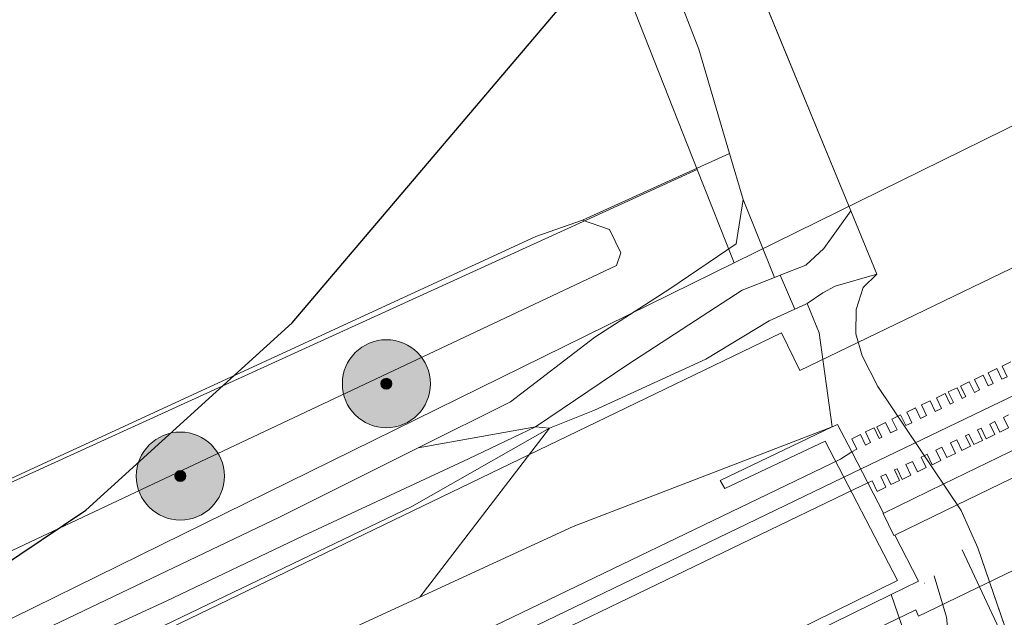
# Model space of a CAD drawing. Header units: metres. Extents: x 163628 to 167855, y 402678 to 405435.
# Tile 209 of 256: x 165143 to 165188, y 403761 to 403788. Entities that reach past the tile are written whole.
import ezdxf

# ---------------------------------------------------------------- set-up
doc = ezdxf.new("R2010")
doc.units = ezdxf.units.M
doc.layers.get('0').update_dxf_attribs({"lineweight": 25})
for name, color, linetype, lineweight in [('X-CA190022.004-UO-BGT_Ondergrond$0$GE_006_Watergrens_Grens_GEM', 253, 'Continuous', 9), ('X-CA190022.004-UO-BGT_Ondergrond$0$GE_219_KWDStuw30cm_Lijn_GEM', 253, 'Continuous', 9), ('X-CA190022.004-UO-BGT_Ondergrond$0$GE_251_SPRTrein_as_Lijn_GEM', 253, 'Continuous', 9), ('X-CA190022.004-UO-BGT_Ondergrond$0$GE_303_WGDSpoorbaan_Vlak_GEM', 253, 'Continuous', 9), ('X-CA190022.004-UO-BGT_Ondergrond$0$GE_317_WGDVoetpad_Vlak_GEM', 253, 'Continuous', 9), ('X-CA190022.004-UO-BGT_Ondergrond$0$GE_367_OWGBerm_groenvoorziening_grasenk_GEM', 253, 'Continuous', 9), ('X-CA190022.004-UO-BGT_Ondergrond$0$GE_471_BTDBouwland_Vlak_GEM', 253, 'Continuous', 9), ('X-CA190022.004-UO-BGT_Ondergrond$0$GE_479_BTDGroenvoorziening_grasenkruida_GEM', 253, 'Continuous', 9), ('X-CA190022.004-UO-BGT_Ondergrond$0$GE_504_WTDWaterloop_sloot_Vlak_GEM', 253, 'Continuous', 9), ('X-CA190022.004-UO-BGT_Ondergrond$0$GE_523_WTDGreppel_drogesloot_Vlak_GEM', 253, 'Continuous', 9), ('X-CA190022.004-UO-BGT_Ondergrond$0$GE_541_OWTOever_slootkant_Vlak_GEM', 253, 'Continuous', 9), ('X-CA190022.004-UO-BGT_Ondergrond$0$GE_701_OBDOverbrugging_dek_Vlak_GEM', 253, 'Continuous', 9), ('X-CA190022.004-UO-BGT_Ondergrond$0$GE_702_OBDOverbrugging_landhoofd_Vlak_GEM', 253, 'Continuous', 9), ('X-CA190022.004-UO-DTM inmeting$0$B-WE-GW-TALUD_TEEN-G', 246, 'Continuous', 0), ('X-CA190022.004-UO-DTM inmeting$0$B-WE-GW-WATERGANG_BODEM-G', 246, 'Continuous', 0), ('X-CA190022.004-UO-DTM inmeting$0$B-WE-OG-HOOGTEPUNT-S', 246, 'Continuous', 0), ('X-CA190022.004-UO-DWM_Beplanting$0$B-WE-GR-BOOM-S AFKOMSTIG UIT BGT', 252, 'Continuous', 0), ('X-CA190022.004-UO-KAD_Percelen$0$B-WE-KG-GRENS_PERCEEL-GV', 150, 'Continuous', 9), ('X-CA190022.004-UO-WHM_Riolering gemeente - drukleidingen_v0.1$0$Riool_onder_druk_asbestcement_leidingen_450_hgml', 214, 'X-CA190022.004-UO-WHM_Riolering gemeente - drukleidingen_v0.1$0$1-200 PERSLEIDING', 25)]:
    doc.layers.add(name, color=color, linetype=linetype, lineweight=lineweight)
doc.layers.add('X-CA190022.004-UO-DTM inmeting$0$X-XX-AL-MEETPUNT-S', color=246, linetype='Continuous', lineweight=0, plot=False)
doc.layers.add('X-CA190022.004-UO-DWM_Beplanting$0$B-WE-GR-BOOM-S AFKOMSTIG UIT BOMENBESTAND GEMEENTE', color=252, linetype='Continuous')
doc.layers.add('X-CA190022.004-UO-DWM_Beplanting$0$N-GV-GR-GRAS-A-200', color=7, linetype='Continuous')
doc.styles.add('X-CA190022.004-UO-WHM_Riolering gemeente - drukleidingen_v0.1$0$NLCS-ISO', font='NLCS-ISO.ttf')
doc.linetypes.add('X-CA190022.004-UO-WHM_Riolering gemeente - drukleidingen_v0.1$0$1-200 PERSLEIDING', pattern='A,1.5,-0.6,["PERS",X-CA190022.004-UO-WHM_Riolering gemeente - drukleidingen_v0.1$0$NLCS-ISO,S=0.24,R=0,X=-0.5,Y=-0.12],-0.65', length=2.75)

# ---------------------------------------------------------------- blocks, each defined once
blk = doc.blocks.new('X-CA190022.004-UO-DTM inmeting$0$SOG-HOOGTEPUNT-SO')
for p, q in [((-0.5, 0), (0.5, 0)), ((0, 0.5), (0, -0.5))]:
    blk.add_line(p, q)
blk = doc.blocks.new('X-CA190022.004-UO-DTM inmeting$0$punt')
at = {"color": 0, "lineweight": -2}
blk.add_line((0, 0), (0, 0), dxfattribs=at)
blk = doc.blocks.new('X-CA190022.004-UO-DWM_Beplanting$0$SGR-BOOM_01-SO')
at = {"linetype": 'ByBlock', "lineweight": 18}
h = blk.add_hatch(color=0, dxfattribs=at)
h.dxf.hatch_style = 1
edge = h.paths.add_edge_path()
edge.add_arc((0, 0), 0.25, 0, 360)
at = {"color": 0, "linetype": 'ByBlock', "lineweight": 18}
for radius in [2, 0.25]:
    blk.add_circle((0, 0), radius, dxfattribs=at)
blk = doc.blocks.new('X-CA190022.004-UO-DWM_Beplanting$0$IMGEOBoom')
at = {"transparency": 33554457}
h = blk.add_hatch(color=256, dxfattribs=at)
h.dxf.hatch_style = 1
edge = h.paths.add_edge_path()
edge.add_arc((0, 0), 100, 0, 360)
edge = h.paths.add_edge_path(flags=17)
edge.add_arc((0, 0), 12.5, 0, 360)
h = blk.add_hatch()
h.set_pattern_fill('ANGLE', color=256)
h.set_pattern_definition([(0, (0, 0), (0, 6.985), [5.08, -1.905]), (90, (0, 0), (-6.985, 4e-16), [5.08, -1.905])])
edge = h.paths.add_edge_path(flags=17)
edge.add_arc((0, 0), 12.5, 0, 360)
at = {"layer": 'X-CA190022.004-UO-DWM_Beplanting$0$N-GV-GR-GRAS-A-200'}
h = blk.add_hatch(color=256, dxfattribs=at)
h.dxf.hatch_style = 1
edge = h.paths.add_edge_path(flags=17)
edge.add_arc((0, 0), 12.5, 0, 360)
at = {"xscale": 50, "yscale": 50, "zscale": 50}
blk.add_blockref('X-CA190022.004-UO-DWM_Beplanting$0$SGR-BOOM_01-SO', (0, 0), dxfattribs=at)

msp = doc.modelspace()

# ---------------------------------------------------------------- linework, layer by layer
at = {"layer": 'X-CA190022.004-UO-BGT_Ondergrond$0$GE_006_Watergrens_Grens_GEM'}
for p, q in [((165174.934, 403794.346), (165181.19, 403779.143)), ((165181.19, 403779.143), (165182.373, 403776.269)), ((165182.373, 403776.269), (165181.749, 403775.66)), ((165181.749, 403775.66), (165181.432, 403774.654)), ((165181.432, 403774.654), (165181.42, 403773.55)), ((165181.42, 403773.55), (165181.703, 403772.556)), ((165181.703, 403772.556), (165182.411, 403771.154)), ((165182.411, 403771.154), (165186.203, 403765.532)), ((165186.203, 403765.532), (165186.95, 403763.832)), ((165186.95, 403763.832), (165189.015, 403757.824))]:
    msp.add_line(p, q, dxfattribs=at)
at = {"layer": 'X-CA190022.004-UO-BGT_Ondergrond$0$GE_219_KWDStuw30cm_Lijn_GEM'}
msp.add_line((165177.982, 403776.22), (165178.636, 403774.67), dxfattribs=at)
at = {"layer": 'X-CA190022.004-UO-BGT_Ondergrond$0$GE_251_SPRTrein_as_Lijn_GEM'}
for p, q in [((165181.248, 403767.216), (165199.759, 403776.134)), ((164922.317, 403643.446), (165180.722, 403767.858)), ((165180.722, 403767.858), (165181.232, 403768.193)), ((165151.959, 403753.103), (165181.248, 403767.216)), ((164922.966, 403642.107), (165181.36, 403766.492)), ((165181.36, 403766.492), (165181.963, 403766.776))]:
    msp.add_line(p, q, dxfattribs=at)
at = {"layer": 'X-CA190022.004-UO-BGT_Ondergrond$0$GE_303_WGDSpoorbaan_Vlak_GEM', "flags": 128}
msp.add_lwpolyline([(165188.354, 403769.867), (165188.123, 403769.756), (165188.352, 403769.282), (165187.957, 403769.092), (165187.729, 403769.566), (165187.496, 403769.453), (165187.725, 403768.98), (165187.33, 403768.789), (165187.102, 403769.263), (165186.938, 403769.184), (165187.166, 403768.71), (165186.771, 403768.519), (165186.543, 403768.993), (165186.397, 403768.923), (165186.626, 403768.449), (165186.231, 403768.258), (165186.002, 403768.732), (165185.716, 403768.594), (165185.944, 403768.12), (165185.55, 403767.93), (165185.321, 403768.404), (165185.046, 403768.271), (165185.274, 403767.797), (165184.88, 403767.606), (165184.651, 403768.08), (165184.515, 403768.014), (165184.378, 403767.948), (165184.607, 403767.475), (165184.212, 403767.284), (165183.983, 403767.758), (165183.682, 403767.612), (165183.916, 403767.127), (165183.522, 403766.936), (165183.287, 403767.422), (165183.172, 403767.367), (165183.401, 403766.893), (165183.006, 403766.702), (165182.778, 403767.176), (165182.547, 403767.065), (165182.778, 403766.586), (165182.383, 403766.395), (165182.152, 403766.874), (165181.963, 403766.776), (165181.232, 403768.193), (165181.459, 403768.31), (165181.228, 403768.789), (165181.622, 403768.98), (165181.854, 403768.501), (165182.085, 403768.612), (165181.851, 403769.096), (165182.246, 403769.287), (165182.479, 403768.803), (165182.594, 403768.858), (165182.366, 403769.33), (165182.761, 403769.521), (165182.989, 403769.049), (165183.29, 403769.194), (165183.057, 403769.678), (165183.322, 403769.806), (165183.451, 403769.869), (165183.685, 403769.384), (165183.958, 403769.516), (165183.724, 403770), (165184.119, 403770.191), (165184.353, 403769.707), (165184.628, 403769.84), (165184.394, 403770.324), (165184.789, 403770.514), (165185.023, 403770.03), (165185.309, 403770.168), (165185.076, 403770.652), (165185.47, 403770.843), (165185.704, 403770.359), (165185.85, 403770.429), (165185.616, 403770.913), (165186.011, 403771.104), (165186.244, 403770.62), (165186.408, 403770.699), (165186.175, 403771.183), (165186.57, 403771.373), (165186.803, 403770.889), (165187.036, 403771.002), (165186.802, 403771.486), (165187.197, 403771.676), (165187.43, 403771.192), (165187.66, 403771.303), (165187.427, 403771.787), (165187.822, 403771.978), (165188.055, 403771.494), (165188.29, 403771.607), (165188.057, 403772.091), (165188.451, 403772.282)], dxfattribs=at)
at = {"layer": 'X-CA190022.004-UO-BGT_Ondergrond$0$GE_317_WGDVoetpad_Vlak_GEM', "flags": 128}
msp.add_lwpolyline([(165200.675, 403772.895), (165198.522, 403771.85), (165192.58, 403768.967), (165191.358, 403768.373), (165186.013, 403765.779), (165183.186, 403764.408), (165183.148, 403764.389), (165182.659, 403765.395), (165185.38, 403766.715), (165190.88, 403769.384), (165192.1, 403769.977), (165198.125, 403772.9), (165200.192, 403773.903), (165200.675, 403772.895)], dxfattribs=at)
at = {"layer": 'X-CA190022.004-UO-BGT_Ondergrond$0$GE_367_OWGBerm_groenvoorziening_grasenk_GEM', "flags": 128}
for points in [[(165055.334, 403723.266), (165084.332, 403736.072), (165126.56, 403755.915), (165170.534, 403776.659), (165170.745, 403777.241), (165170.216, 403778.299), (165168.999, 403778.723), (165175.68, 403781.743), (165176.295, 403779.653), (165175.977, 403777.65), (165172.96, 403775.602), (165169.56, 403773.405), (165165.718, 403770.464), (165161.529, 403768.369)], [(165161.529, 403768.369), (165155.232, 403765.22), (165132.241, 403754.234), (165073.645, 403725.95), (165047.443, 403713.633), (165020.847, 403701.185), (164994.729, 403688.867), (164970.544, 403677.232), (164924.828, 403654.961)]]:
    msp.add_lwpolyline(points, dxfattribs=at)
at = {"layer": 'X-CA190022.004-UO-BGT_Ondergrond$0$GE_471_BTDBouwland_Vlak_GEM', "flags": 128}
for points in [[(165117.748, 403890.176), (165129.532, 403879.539), (165134.72, 403873.261), (165141.676, 403864.002), (165144.345, 403859.606), (165149.131, 403850.486), (165152.874, 403840.752), (165155.841, 403833.526), (165160.46, 403821.776), (165163.03, 403814.958), (165170.725, 403795.664), (165174.284, 403786.484), (165175.68, 403781.743), (165168.999, 403778.723)], [(165168.999, 403778.723), (165166.882, 403777.982), (165137.037, 403764.223), (165099.096, 403747.237), (165058.403, 403728.134), (165033.691, 403716.228), (165030.093, 403714.746), (165021.525, 403711.259), (165019.228, 403710.52), (165013.71, 403707.729), (165003.71, 403702.979), (164994.181, 403699.177), (164982.338, 403693.9), (164969.809, 403687.706), (164953.622, 403680.611), (164932.576, 403671.054)]]:
    msp.add_lwpolyline(points, dxfattribs=at)
at = {"layer": 'X-CA190022.004-UO-BGT_Ondergrond$0$GE_479_BTDGroenvoorziening_grasenkruida_GEM', "flags": 128}
msp.add_lwpolyline([(165142.593, 403752.369), (165152.071, 403757.191), (165161.607, 403761.585), (165168.572, 403764.795), (165180.341, 403769.32), (165175.251, 403766.89), (165175.461, 403766.52), (165180.027, 403768.68), (165183.301, 403762.34), (165178.531, 403759.99), (165178.711, 403759.59), (165179.499, 403759.977), (165175.248, 403756.565), (165165.796, 403751.286), (165153.183, 403744.785), (165140.863, 403739.379)], dxfattribs=at)
at = {"layer": 'X-CA190022.004-UO-BGT_Ondergrond$0$GE_504_WTDWaterloop_sloot_Vlak_GEM', "flags": 128}
for points in [[(165189.015, 403757.824), (165186.95, 403763.832), (165186.203, 403765.532), (165182.411, 403771.154), (165181.703, 403772.556), (165181.42, 403773.55), (165181.432, 403774.654), (165181.749, 403775.66), (165182.373, 403776.269), (165181.19, 403779.143), (165174.934, 403794.346), (165166.365, 403816.574), (165152.403, 403849.623), (165141.595, 403867.723), (165133.974, 403878.125), (165126.107, 403886.254), (165117.675, 403892.993)], [(165181.19, 403779.143), (165182.373, 403776.269), (165180.48, 403775.723), (165179.918, 403775.412), (165179.205, 403774.938), (165179.149, 403774.901), (165178.636, 403774.67), (165177.982, 403776.22), (165179.139, 403776.673), (165179.964, 403777.431), (165181.19, 403779.143)], [(165167.503, 403769.271), (165166.86, 403769.322), (165171.051, 403772.154), (165176.254, 403775.543), (165177.721, 403776.118), (165177.982, 403776.22), (165178.636, 403774.67), (165177.484, 403774.15), (165174.593, 403772.404), (165169.54, 403770.079), (165167.503, 403769.271)], [(165167.503, 403769.271), (165161.248, 403765.7), (165147.688, 403759.19), (165140.804, 403756.008), (165131.557, 403751.809), (165125.138, 403748.792), (165115.821, 403744.12), (165104.224, 403738.243), (165092.42, 403732.147), (165084.808, 403728.374), (165072.464, 403722.522), (165055.193, 403714.068), (165024.694, 403699.625), (164994.91, 403685.029), (164965.106, 403670.822), (164937.952, 403657.474), (164915.672, 403647.023)], [(164930.609, 403654.853), (164949.825, 403664.161), (164970.968, 403674.744), (164992.634, 403685.045), (165007.925, 403692.712), (165029.413, 403703.083), (165050.813, 403713.044), (165072.086, 403723.231), (165074.965, 403724.325), (165083.958, 403728.526), (165093.377, 403733.191), (165101.32, 403737.341), (165108.822, 403741.16), (165117.578, 403745.508), (165123.12, 403748.508), (165131.347, 403752.61), (165142.128, 403757.751), (165150.086, 403761.401), (165156.3, 403764.371), (165163.809, 403767.877), (165166.86, 403769.322), (165167.503, 403769.271)]]:
    msp.add_lwpolyline(points, dxfattribs=at)
at = {"layer": 'X-CA190022.004-UO-BGT_Ondergrond$0$GE_523_WTDGreppel_drogesloot_Vlak_GEM', "flags": 128}
for points in [[(165126.56, 403755.915), (165084.332, 403736.072), (165055.334, 403723.266), (165033.638, 403712.682), (165031.363, 403711.836), (165029.987, 403711.677), (165029.405, 403712.153), (165029.14, 403713), (165029.246, 403713.899), (165030.093, 403714.746), (165033.691, 403716.228), (165058.403, 403728.134), (165099.096, 403747.237), (165137.037, 403764.223), (165166.882, 403777.982), (165168.999, 403778.723), (165170.216, 403778.299), (165170.745, 403777.241), (165170.534, 403776.659), (165126.56, 403755.915)], [(164928.788, 403636.728), (164947.527, 403646.174), (164964.98, 403654.785), (164980.948, 403662.403), (165001.831, 403672.039), (165024.063, 403683.223), (165040.311, 403690.831), (165057.968, 403699.568), (165073.422, 403707.311), (165091.545, 403716.181), (165105.59, 403722.447), (165111.056, 403725.266), (165126.643, 403733.456), (165140.863, 403739.379), (165153.183, 403744.785), (165165.796, 403751.286), (165175.248, 403756.565), (165179.499, 403759.977), (165183.018, 403761.706), (165184.73, 403756.741)]]:
    msp.add_lwpolyline(points, dxfattribs=at)
at = {"layer": 'X-CA190022.004-UO-BGT_Ondergrond$0$GE_541_OWTOever_slootkant_Vlak_GEM', "flags": 128}
for points in [[(165174.934, 403794.346), (165181.19, 403779.143), (165179.964, 403777.431), (165179.139, 403776.673), (165177.982, 403776.22), (165177.721, 403776.118), (165176.295, 403779.653), (165175.68, 403781.743), (165174.284, 403786.484), (165170.725, 403795.664)], [(165176.295, 403779.653), (165177.721, 403776.118), (165176.254, 403775.543), (165171.051, 403772.154), (165166.86, 403769.322), (165161.529, 403768.369), (165165.718, 403770.464), (165169.56, 403773.405), (165172.96, 403775.602), (165175.977, 403777.65), (165176.295, 403779.653)], [(165184.73, 403756.741), (165183.018, 403761.706), (165184.265, 403762.318), (165183.186, 403764.408), (165183.148, 403764.389), (165182.659, 403765.395), (165182.673, 403765.402), (165181.963, 403766.776), (165181.232, 403768.193), (165180.589, 403769.438), (165180.341, 403769.32), (165179.741, 403773.6), (165179.205, 403774.938), (165179.918, 403775.412), (165180.48, 403775.723), (165182.373, 403776.269)], [(165182.373, 403776.269), (165181.749, 403775.66), (165181.432, 403774.654), (165181.42, 403773.55), (165181.703, 403772.556), (165182.411, 403771.154), (165186.203, 403765.532), (165186.95, 403763.832), (165189.015, 403757.824)], [(165178.636, 403774.67), (165179.149, 403774.901), (165179.205, 403774.938), (165179.741, 403773.6), (165180.341, 403769.32), (165168.572, 403764.795), (165161.607, 403761.585), (165167.503, 403769.271), (165169.54, 403770.079), (165174.593, 403772.404), (165177.484, 403774.15), (165178.636, 403774.67)], [(165161.529, 403768.369), (165166.86, 403769.322), (165163.809, 403767.877), (165156.3, 403764.371), (165150.086, 403761.401), (165142.128, 403757.751), (165131.347, 403752.61), (165123.12, 403748.508), (165117.578, 403745.508), (165108.822, 403741.16), (165101.32, 403737.341), (165093.377, 403733.191), (165083.958, 403728.526), (165074.965, 403724.325), (165072.086, 403723.231), (165050.813, 403713.044), (165029.413, 403703.083), (165007.925, 403692.712), (164992.634, 403685.045), (164970.968, 403674.744), (164949.825, 403664.161), (164930.609, 403654.853)], [(165055.193, 403714.068), (165072.464, 403722.522), (165084.808, 403728.374), (165092.42, 403732.147), (165104.224, 403738.243), (165115.821, 403744.12), (165125.138, 403748.792), (165131.557, 403751.809), (165140.804, 403756.008), (165147.688, 403759.19), (165161.248, 403765.7), (165167.503, 403769.271), (165161.607, 403761.585), (165152.071, 403757.191), (165142.593, 403752.369), (165125.567, 403744.508), (165117.741, 403740.649), (165109.314, 403736.957), (165095.414, 403730.337), (165083.803, 403724.414), (165073.461, 403719.992), (165047.313, 403707.351)], [(164924.828, 403654.961), (164970.544, 403677.232), (164994.729, 403688.867), (165020.847, 403701.185), (165047.443, 403713.633), (165073.645, 403725.95), (165132.241, 403754.234), (165155.232, 403765.22), (165161.529, 403768.369)]]:
    msp.add_lwpolyline(points, dxfattribs=at)
at = {"layer": 'X-CA190022.004-UO-BGT_Ondergrond$0$GE_701_OBDOverbrugging_dek_Vlak_GEM', "flags": 128}
for points in [[(165200.675, 403772.895), (165198.522, 403771.85), (165192.58, 403768.967), (165191.358, 403768.373), (165186.013, 403765.779), (165183.186, 403764.408), (165183.148, 403764.389), (165182.659, 403765.395), (165185.38, 403766.715), (165190.88, 403769.384), (165192.1, 403769.977), (165198.125, 403772.9), (165200.192, 403773.903), (165200.675, 403772.895)], [(165188.354, 403769.867), (165188.123, 403769.756), (165188.352, 403769.282), (165187.957, 403769.092), (165187.729, 403769.566), (165187.496, 403769.453), (165187.725, 403768.98), (165187.33, 403768.789), (165187.102, 403769.263), (165186.938, 403769.184), (165187.166, 403768.71), (165186.771, 403768.519), (165186.543, 403768.993), (165186.397, 403768.923), (165186.626, 403768.449), (165186.231, 403768.258), (165186.002, 403768.732), (165185.716, 403768.594), (165185.944, 403768.12), (165185.55, 403767.93), (165185.321, 403768.404), (165185.046, 403768.271), (165185.274, 403767.797), (165184.88, 403767.606), (165184.651, 403768.08), (165184.515, 403768.014), (165184.378, 403767.948), (165184.607, 403767.475), (165184.212, 403767.284), (165183.983, 403767.758), (165183.682, 403767.612), (165183.916, 403767.127), (165183.522, 403766.936), (165183.287, 403767.422), (165183.172, 403767.367), (165183.401, 403766.893), (165183.006, 403766.702), (165182.778, 403767.176), (165182.547, 403767.065), (165182.778, 403766.586), (165182.383, 403766.395), (165182.152, 403766.874), (165181.963, 403766.776), (165181.232, 403768.193), (165181.459, 403768.31), (165181.228, 403768.789), (165181.622, 403768.98), (165181.854, 403768.501), (165182.085, 403768.612), (165181.851, 403769.096), (165182.246, 403769.287), (165182.479, 403768.803), (165182.594, 403768.858), (165182.366, 403769.33), (165182.761, 403769.521), (165182.989, 403769.049), (165183.29, 403769.194), (165183.057, 403769.678), (165183.322, 403769.806), (165183.451, 403769.869), (165183.685, 403769.384), (165183.958, 403769.516), (165183.724, 403770), (165184.119, 403770.191), (165184.353, 403769.707), (165184.628, 403769.84), (165184.394, 403770.324), (165184.789, 403770.514), (165185.023, 403770.03), (165185.309, 403770.168), (165185.076, 403770.652), (165185.47, 403770.843), (165185.704, 403770.359), (165185.85, 403770.429), (165185.616, 403770.913), (165186.011, 403771.104), (165186.244, 403770.62), (165186.408, 403770.699), (165186.175, 403771.183), (165186.57, 403771.373), (165186.803, 403770.889), (165187.036, 403771.002), (165186.802, 403771.486), (165187.197, 403771.676), (165187.43, 403771.192), (165187.66, 403771.303), (165187.427, 403771.787), (165187.822, 403771.978), (165188.055, 403771.494), (165188.29, 403771.607), (165188.057, 403772.091), (165188.451, 403772.282)]]:
    msp.add_lwpolyline(points, dxfattribs=at)
at = {"layer": 'X-CA190022.004-UO-BGT_Ondergrond$0$GE_702_OBDOverbrugging_landhoofd_Vlak_GEM', "flags": 128}
msp.add_lwpolyline([(165183.018, 403761.706), (165179.499, 403759.977), (165178.711, 403759.59), (165178.531, 403759.99), (165183.301, 403762.34), (165180.027, 403768.68), (165175.461, 403766.52), (165175.251, 403766.89), (165180.341, 403769.32), (165180.589, 403769.438), (165181.232, 403768.193), (165181.963, 403766.776), (165182.673, 403765.402), (165182.659, 403765.395), (165183.148, 403764.389), (165183.186, 403764.408), (165184.265, 403762.318), (165183.018, 403761.706)], dxfattribs=at)
at = {"layer": 'X-CA190022.004-UO-DTM inmeting$0$B-WE-GW-TALUD_TEEN-G'}
msp.add_polyline3d([(165186.24, 403763.731, 7.016), (165188.495, 403758.914, 7.059), (165189.589, 403755.501, 7.031)], dxfattribs=at)
at = {"layer": 'X-CA190022.004-UO-DTM inmeting$0$B-WE-GW-WATERGANG_BODEM-G'}
msp.add_polyline3d([(165170.22, 403751.424, 8.403), (165176.806, 403754.602, 8.245), (165181.557, 403756.858, 8.22), (165183.919, 403758.001, 8.192), (165185.718, 403758.888, 7.816), (165185.534, 403760.683, 7.684), (165184.966, 403762.553, 7.548)], dxfattribs=at)
at = {"layer": 'X-CA190022.004-UO-KAD_Percelen$0$B-WE-KG-GRENS_PERCEEL-GV', "flags": 128}
msp.add_lwpolyline([(164863.94, 404003.788), (164896.593, 403988.653), (164915.238, 403980.011), (165038.988, 403926.972), (165097.714, 403901.801), (165112.96, 403892.75), (165115.178, 403891.433), (165124.362, 403881.795), (165133.014, 403872.153), (165142.318, 403859.073), (165147.929, 403847.659), (165174.211, 403781.023), (165175.883, 403776.785), (165197.616, 403787.482)], dxfattribs=at)
for points in [[(165112.96, 403892.75), (165013.384, 403848.933), (164699.405, 403710.75), (164782.888, 403598.044), (164827.139, 403618.955), (164891.876, 403652.217), (165174.211, 403781.023), (165147.929, 403847.659), (165142.318, 403859.073), (165133.014, 403872.153), (165124.362, 403881.795), (165115.178, 403891.433)], [(164885.502, 403637.729), (164887.38, 403633.726), (164927.988, 403653.361), (165072.609, 403722.691), (165178.044, 403773.604), (165178.874, 403771.886), (165197.597, 403780.936), (165196.768, 403782.65), (165198.984, 403783.721), (165197.616, 403787.482), (165175.883, 403776.785), (165100.661, 403739.758), (165025.211, 403704.052), (164951.691, 403669.132)], [(164887.38, 403633.726), (164893.326, 403621.049), (164934.06, 403640.745), (165078.673, 403710.073), (165184.133, 403761.004), (165184.269, 403760.722), (165202.993, 403769.772), (165202.86, 403770.048), (165203.794, 403770.499), (165198.984, 403783.721), (165196.768, 403782.65), (165197.597, 403780.936), (165178.874, 403771.886), (165178.044, 403773.604), (165072.609, 403722.691), (164927.988, 403653.361)], [(164787.129, 403591.173), (164830.972, 403611.838), (164885.502, 403637.729), (164951.691, 403669.132), (165025.211, 403704.052), (165100.661, 403739.758), (165175.883, 403776.785), (165174.211, 403781.023), (164891.876, 403652.217), (164827.139, 403618.955), (164782.888, 403598.044)], [(164893.326, 403621.049), (164894.973, 403617.537), (164934.976, 403636.621), (164979.678, 403658.296), (165027.357, 403681.153), (165069.929, 403701.778), (165110.237, 403720.92), (165149.076, 403738.774), (165179.629, 403752.458), (165184.131, 403754.492), (165206.02, 403764.38), (165203.794, 403770.499), (165202.86, 403770.048), (165202.993, 403769.772), (165184.269, 403760.722), (165184.133, 403761.004), (165078.673, 403710.073), (164934.06, 403640.745)]]:
    msp.add_lwpolyline(points, close=True, dxfattribs=at)
at = {"layer": 'X-CA190022.004-UO-WHM_Riolering gemeente - drukleidingen_v0.1$0$Riool_onder_druk_asbestcement_leidingen_450_hgml', "flags": 128}
msp.add_lwpolyline([(164505.312, 403457.312), (164507.232, 403458.176), (164512.176, 403460.576), (164514.096, 403461.504), (164517.408, 403463.168), (164537.952, 403473.344), (164552.016, 403480.128), (164607.056, 403505.12), (164637.152, 403518.848), (164644.928, 403521.824), (164657.776, 403526.976), (164660.064, 403527.936), (164670.064, 403532.928), (164683.056, 403539.392), (164703.184, 403549.376), (164719.696, 403557.6), (164734.416, 403564.896), (164746.656, 403570.976), (164749.392, 403572.352), (164764.128, 403579.68), (164775.744, 403585.152), (164789.584, 403592), (164796.816, 403595.616), (164812.512, 403603.168), (164824.16, 403608.768), (164842.128, 403617.408), (164859.696, 403625.856), (164880.928, 403636.224), (164903.088, 403646.816), (164951.968, 403670.304), (165008.832, 403697.664), (165054.384, 403719.648), (165106.992, 403745.088), (165128.512, 403754.944), (165138.272, 403760.064), (165146.432, 403765.536), (165155.808, 403774.048), (165168.192, 403788.64), (165173.184, 403796.448), (165179.28, 403808.64), (165188.736, 403832.384), (165200.064, 403862.464), (165227.584, 403878.528), (165265.408, 403900.416), (165296.768, 403906.976), (165347.328, 403917.632), (165395.488, 403927.808), (165421.12, 403934.752), (165488.944, 403953.408), (165494.096, 403948.192), (165497.888, 403944.256), (165500.08, 403941.984), (165501.984, 403941.6)], dxfattribs=at)

# ---------------------------------------------------------------- block references
at = {"layer": 'X-CA190022.004-UO-DTM inmeting$0$B-WE-OG-HOOGTEPUNT-S', "linetype": 'ByBlock', "lineweight": -2, "xscale": 0.01, "yscale": 0.01, "zscale": 0.01}
msp.add_blockref('X-CA190022.004-UO-DTM inmeting$0$SOG-HOOGTEPUNT-SO', (165184.523, 403762.221, 7.714), dxfattribs=at)
at = {"layer": 'X-CA190022.004-UO-DTM inmeting$0$X-XX-AL-MEETPUNT-S', "linetype": 'ByBlock', "lineweight": -2}
for p in [(165186.24, 403763.731, 7.016), (165186.403, 403763.765, 6.778), (165184.966, 403762.553, 7.548), (165185.534, 403760.683, 7.684)]:
    msp.add_blockref('X-CA190022.004-UO-DTM inmeting$0$punt', p, dxfattribs=at)
at = {"layer": 'X-CA190022.004-UO-DWM_Beplanting$0$B-WE-GR-BOOM-S AFKOMSTIG UIT BGT', "xscale": 0.02, "yscale": 0.02, "zscale": 0.02}
for p in [(165160.085, 403771.286), (165150.725, 403767.091)]:
    msp.add_blockref('X-CA190022.004-UO-DWM_Beplanting$0$IMGEOBoom', p, dxfattribs=at)
at = {"layer": 'X-CA190022.004-UO-DWM_Beplanting$0$B-WE-GR-BOOM-S AFKOMSTIG UIT BOMENBESTAND GEMEENTE', "xscale": 0.02, "yscale": 0.02, "zscale": 0.02}
for p in [(165160.085, 403771.286), (165150.725, 403767.091)]:
    msp.add_blockref('X-CA190022.004-UO-DWM_Beplanting$0$IMGEOBoom', p, dxfattribs=at)

doc.saveas('drawing.dxf')
